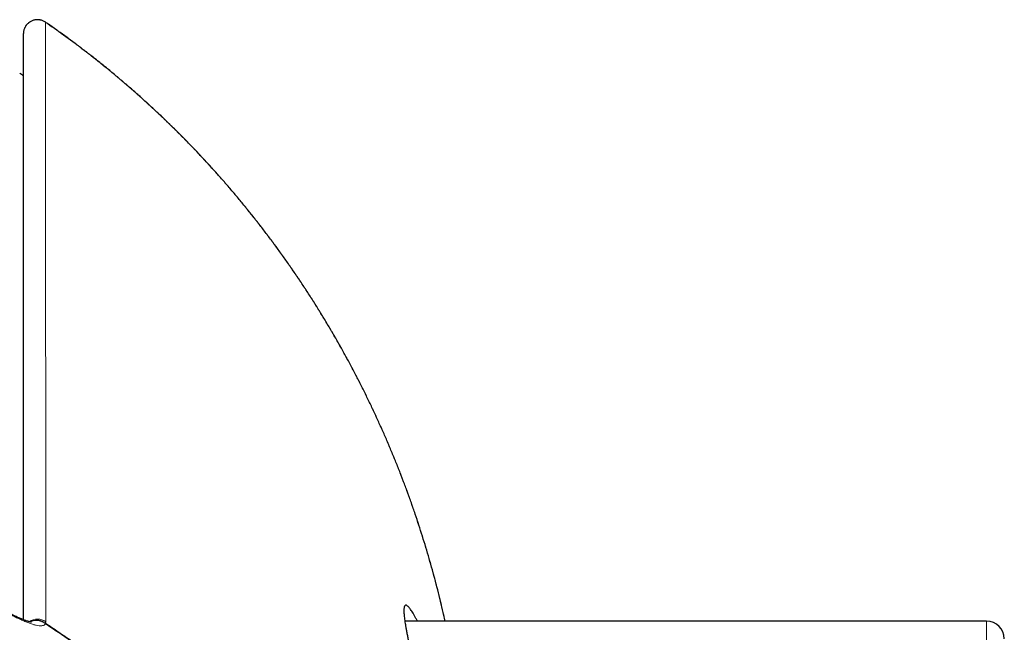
# Model space of a CAD drawing. Header units: millimetres. Extents: x 8 to 850, y 12 to 844.
# Tile 10 of 31: x 457 to 485, y 399 to 416. Entities that reach past the tile are written whole.
import ezdxf

# ---------------------------------------------------------------- set-up
doc = ezdxf.new("R2010")
doc.units = ezdxf.units.MM

msp = doc.modelspace()

# ---------------------------------------------------------------- linework, layer by layer
at = {"color": 8, "linetype": 'Continuous', "lineweight": 0}
for p, q in [((457.919, 416.11), (457.92, 416.112)), ((457.919, 399.111), (457.907, 399.137)), ((484.513, 378.288), (484.513, 399.188))]:
    msp.add_line(p, q, dxfattribs=at)
at = {"color": 7, "linetype": 'Continuous', "lineweight": 30}
for p, q in [((457.294, 415.782), (457.294, 399.229)), ((457.533, 399.193), (457.537, 399.194)), ((484.513, 399.188), (468.074, 399.188))]:
    msp.add_line(p, q, dxfattribs=at)
at = {"color": 8, "linetype": 'Continuous', "lineweight": 0}
for centre, radius, start, end in [((457.694, 398.842), 0.404, 54.152, 124.931), ((457.658, 398.804), 0.403, 49.7217, 115.3657), ((457.669, 398.822), 0.395, 52.8306, 109.4691)]:
    msp.add_arc(centre, radius, start, end, dxfattribs=at)
at = {"color": 7, "linetype": 'Continuous', "lineweight": 30}
msp.add_arc((484.513, 398.688), 0.5, 360, 90, dxfattribs=at)
msp.add_ellipse((441.993, 394.071), major_axis=(0, 25.702), ratio=0.989043, start_param=5.637288, end_param=5.642364, dxfattribs=at)
for points, knots in [([(457.92, 416.112), (457.913, 416.117), (457.895, 416.129), (457.864, 416.145), (457.828, 416.16), (457.79, 416.172), (457.752, 416.179), (457.713, 416.183), (457.674, 416.183), (457.635, 416.179), (457.597, 416.172), (457.559, 416.16), (457.523, 416.145), (457.489, 416.127), (457.456, 416.105), (457.426, 416.08), (457.398, 416.053), (457.373, 416.023), (457.351, 415.99), (457.332, 415.956), (457.317, 415.92), (457.306, 415.882), (457.298, 415.844), (457.294, 415.812), (457.294, 415.794), (457.294, 415.788)], [0, 0, 0, 0, 0.030166, 0.07484, 0.120227, 0.166305, 0.211178, 0.256063, 0.301809, 0.347394, 0.391867, 0.437169, 0.483083, 0.527723, 0.572627, 0.618387, 0.663718, 0.708295, 0.753759, 0.799662, 0.844341, 0.889536, 0.935544, 0.980785, 1, 1, 1, 1]), ([(469.212, 399.188), (469.201, 399.242), (469.165, 399.403), (469.102, 399.671), (469.023, 399.993), (468.94, 400.315), (468.853, 400.635), (468.763, 400.954), (468.669, 401.272), (468.572, 401.588), (468.471, 401.902), (468.367, 402.215), (468.259, 402.527), (468.147, 402.837), (468.032, 403.145), (467.914, 403.451), (467.792, 403.757), (467.666, 404.061), (467.537, 404.364), (467.404, 404.665), (467.268, 404.963), (467.129, 405.26), (466.987, 405.555), (466.84, 405.849), (466.691, 406.141), (466.538, 406.431), (466.381, 406.719), (466.222, 407.005), (466.059, 407.289), (465.894, 407.571), (465.724, 407.85), (465.552, 408.128), (465.377, 408.404), (465.198, 408.677), (465.016, 408.949), (464.83, 409.218), (464.642, 409.486), (464.45, 409.752), (464.255, 410.015), (464.058, 410.275), (463.858, 410.532), (463.654, 410.787), (463.449, 411.04), (463.24, 411.289), (463.028, 411.537), (462.814, 411.781), (462.597, 412.022), (462.378, 412.26), (462.157, 412.495), (461.932, 412.728), (461.705, 412.958), (461.475, 413.185), (461.243, 413.409), (461.009, 413.63), (460.771, 413.849), (460.531, 414.065), (460.289, 414.278), (460.044, 414.488), (459.797, 414.695), (459.548, 414.898), (459.296, 415.099), (459.043, 415.296), (458.787, 415.49), (458.529, 415.681), (458.269, 415.868), (458.066, 416.012), (457.949, 416.092), (457.92, 416.112)], [0, 0, 0, 0, 0.007858, 0.023777, 0.03971, 0.055658, 0.071608, 0.087512, 0.103396, 0.119263, 0.135118, 0.150964, 0.166803, 0.182642, 0.198411, 0.214162, 0.229951, 0.245761, 0.261576, 0.277371, 0.293129, 0.308831, 0.324528, 0.340324, 0.356095, 0.371845, 0.387576, 0.403292, 0.418996, 0.434691, 0.45038, 0.466066, 0.481753, 0.497443, 0.513139, 0.528845, 0.544562, 0.560296, 0.576007, 0.591688, 0.607351, 0.622998, 0.638634, 0.654262, 0.669885, 0.685504, 0.701035, 0.716558, 0.732089, 0.747622, 0.763147, 0.778656, 0.794142, 0.809599, 0.825075, 0.840613, 0.856122, 0.871605, 0.887066, 0.902508, 0.917935, 0.933349, 0.948754, 0.964153, 0.97955, 0.994948, 1, 1, 1, 1]), ([(457.526, 399.161), (457.526, 399.161), (457.526, 399.161), (457.524, 399.161), (457.519, 399.161), (457.509, 399.162), (457.496, 399.164), (457.479, 399.168), (457.459, 399.173), (457.434, 399.179), (457.407, 399.187), (457.378, 399.197), (457.345, 399.209), (457.307, 399.223), (457.264, 399.24), (457.218, 399.26), (457.168, 399.281), (457.115, 399.305), (457.059, 399.332), (456.999, 399.361), (456.936, 399.393), (456.871, 399.427), (456.802, 399.463), (456.731, 399.501), (456.66, 399.54), (456.587, 399.581), (456.513, 399.623), (456.443, 399.664), (456.397, 399.691), (456.378, 399.702)], [0, 0, 0, 0, 0.001727, 0.027693, 0.054555, 0.082445, 0.111453, 0.141626, 0.17297, 0.205459, 0.239035, 0.269745, 0.302157, 0.339126, 0.377271, 0.416646, 0.457229, 0.498994, 0.541907, 0.58593, 0.631015, 0.677104, 0.724128, 0.772004, 0.820351, 0.866786, 0.912892, 0.964114, 1, 1, 1, 1]), ([(468.428, 399.188), (468.422, 399.2), (468.401, 399.243), (468.368, 399.306), (468.328, 399.379), (468.29, 399.441), (468.255, 399.495), (468.222, 399.541), (468.192, 399.578), (468.164, 399.606), (468.139, 399.626), (468.117, 399.637), (468.097, 399.639), (468.081, 399.633), (468.068, 399.617), (468.057, 399.592), (468.051, 399.559), (468.047, 399.518), (468.046, 399.471), (468.048, 399.416), (468.053, 399.353), (468.061, 399.283), (468.071, 399.205), (468.084, 399.119), (468.1, 399.025), (468.119, 398.923), (468.14, 398.814), (468.163, 398.697), (468.189, 398.574), (468.216, 398.445), (468.246, 398.312), (468.277, 398.171), (468.31, 398.024), (468.345, 397.87), (468.382, 397.709), (468.42, 397.542), (468.459, 397.369), (468.5, 397.189), (468.542, 397.002), (468.584, 396.81), (468.632, 396.592), (468.685, 396.348), (468.744, 396.073), (468.802, 395.79), (468.86, 395.503), (468.916, 395.214), (468.971, 394.924), (469.025, 394.627), (469.077, 394.326), (469.127, 394.024), (469.173, 393.731), (469.216, 393.445), (469.256, 393.166), (469.294, 392.882), (469.33, 392.594), (469.365, 392.303), (469.397, 392.007), (469.427, 391.708), (469.455, 391.405), (469.48, 391.1), (469.502, 390.791), (469.522, 390.48), (469.539, 390.149), (469.554, 389.797), (469.565, 389.424), (469.571, 389.05), (469.572, 388.682), (469.569, 388.321), (469.562, 387.968), (469.55, 387.614), (469.534, 387.266), (469.516, 386.942), (469.5, 386.736), (469.494, 386.643)], [0, 0, 0, 0, 0.0056742, 0.0196832, 0.033704, 0.047372, 0.0610513, 0.0748126, 0.0885738, 0.1023828, 0.1161918, 0.1300937, 0.1439957, 0.1579486, 0.1719014, 0.1859013, 0.1999144, 0.2128536, 0.2257955, 0.2387347, 0.2517685, 0.2648049, 0.2778387, 0.2909743, 0.3041126, 0.3172483, 0.33048, 0.3437143, 0.3569461, 0.3697515, 0.3825593, 0.3953648, 0.4082544, 0.4211463, 0.434036, 0.4470144, 0.4599952, 0.4729737, 0.4860352, 0.4990991, 0.5121607, 0.5290919, 0.546023, 0.5630338, 0.5800445, 0.5960614, 0.6120784, 0.6281629, 0.6442474, 0.6597211, 0.6752102, 0.68896, 0.7027209, 0.7165625, 0.730404, 0.7442921, 0.7581802, 0.7721591, 0.786138, 0.8001669, 0.8141957, 0.8282705, 0.8423583, 0.8589583, 0.8755582, 0.8922466, 0.908935, 0.9246624, 0.9403898, 0.9561935, 0.9719972, 0.9872103, 1, 1, 1, 1]), ([(457.537, 399.194), (457.535, 399.193), (457.522, 399.189), (457.502, 399.18), (457.485, 399.171), (457.479, 399.168)], [0, 0, 0, 0, 0.090208, 0.676778, 1, 1, 1, 1])]:
    msp.add_open_spline(points, degree=3, knots=knots, dxfattribs=at)
at = {"color": 8, "linetype": 'Continuous', "lineweight": 0}
for points, knots in [([(457.294, 415.782), (457.295, 415.803), (457.297, 415.847), (457.313, 415.911), (457.34, 415.972), (457.377, 416.028), (457.423, 416.077), (457.476, 416.118), (457.535, 416.149), (457.599, 416.17), (457.664, 416.18), (457.732, 416.18), (457.798, 416.168), (457.861, 416.145), (457.9, 416.122), (457.919, 416.11)], [0, 0, 0, 0, 0.0745286, 0.1511595, 0.2300066, 0.3060335, 0.3842254, 0.4599229, 0.5377596, 0.6135443, 0.6914782, 0.7675963, 0.8458938, 0.9218645, 1, 1, 1, 1]), ([(457.93, 399.169), (457.93, 399.183), (457.93, 399.237), (457.93, 399.451), (457.929, 400.291), (457.927, 403.654), (457.924, 408.399), (457.921, 413.193), (457.919, 415.423), (457.919, 416.11)], [0, 0, 0, 0, 0.002424, 0.009521, 0.037907, 0.151455, 0.605647, 0.878358, 1, 1, 1, 1]), ([(457.919, 416.11), (458.09, 415.991), (458.438, 415.748), (458.952, 415.365), (459.384, 415.028), (459.732, 414.745), (460.001, 414.522), (460.266, 414.295), (460.535, 414.059), (460.807, 413.814), (461.082, 413.56), (461.353, 413.302), (461.624, 413.036), (461.895, 412.764), (462.166, 412.484), (462.432, 412.2), (462.729, 411.874), (463.055, 411.505), (463.405, 411.092), (463.745, 410.674), (464.074, 410.253), (464.396, 409.825), (464.704, 409.398), (465, 408.971), (465.284, 408.546), (465.56, 408.115), (465.823, 407.687), (466.075, 407.262), (466.315, 406.839), (466.547, 406.412), (466.77, 405.986), (466.983, 405.561), (467.187, 405.137), (467.384, 404.709), (467.571, 404.284), (467.749, 403.863), (467.917, 403.445), (468.078, 403.025), (468.234, 402.598), (468.384, 402.165), (468.528, 401.726), (468.666, 401.285), (468.797, 400.837), (468.922, 400.384), (469.041, 399.924), (469.137, 399.525), (469.191, 399.279), (469.211, 399.188)], [0, 0, 0, 0, 0.030057, 0.061152, 0.092264, 0.109024, 0.125784, 0.142555, 0.159326, 0.177298, 0.195269, 0.213254, 0.231238, 0.249916, 0.268594, 0.287287, 0.30598, 0.332115, 0.35826, 0.383933, 0.409607, 0.435318, 0.461029, 0.485555, 0.510081, 0.53464, 0.559199, 0.582511, 0.605824, 0.629164, 0.652504, 0.675101, 0.697698, 0.72032, 0.742942, 0.764545, 0.786149, 0.807774, 0.8294, 0.851574, 0.873747, 0.895945, 0.918142, 0.940944, 0.963746, 0.986573, 1, 1, 1, 1]), ([(456.402, 399.668), (456.434, 399.65), (456.497, 399.613), (456.59, 399.56), (456.683, 399.508), (456.791, 399.448), (456.904, 399.387), (457.023, 399.326), (457.137, 399.27), (457.251, 399.217), (457.366, 399.167), (457.474, 399.125), (457.573, 399.093), (457.662, 399.07), (457.727, 399.06), (457.773, 399.057), (457.806, 399.058), (457.835, 399.062), (457.866, 399.07), (457.896, 399.085), (457.911, 399.103), (457.919, 399.111)], [0, 0, 0, 0, 0.044021, 0.088041, 0.132337, 0.176632, 0.244522, 0.30137, 0.358418, 0.42409, 0.490132, 0.557457, 0.625291, 0.690606, 0.75648, 0.790367, 0.824253, 0.858488, 0.892723, 0.946361, 1, 1, 1, 1]), ([(457.907, 399.137), (457.914, 399.14), (457.927, 399.147), (457.929, 399.162), (457.93, 399.169)], [0, 0, 0, 0, 0.49814, 1, 1, 1, 1]), ([(468.893, 379.63), (468.893, 379.631), (468.893, 379.694), (468.891, 379.816), (468.887, 380.064), (468.877, 380.375), (468.859, 380.754), (468.831, 381.181), (468.791, 381.656), (468.734, 382.171), (468.666, 382.684), (468.587, 383.189), (468.496, 383.691), (468.395, 384.188), (468.283, 384.682), (468.16, 385.171), (468.026, 385.656), (467.882, 386.137), (467.728, 386.614), (467.554, 387.114), (467.358, 387.638), (467.138, 388.185), (466.902, 388.73), (466.653, 389.268), (466.39, 389.799), (466.115, 390.321), (465.826, 390.839), (465.523, 391.352), (465.205, 391.858), (464.874, 392.357), (464.53, 392.849), (464.174, 393.331), (463.806, 393.804), (463.429, 394.265), (463.041, 394.715), (462.648, 395.15), (462.247, 395.573), (461.843, 395.979), (461.433, 396.373), (461.02, 396.753), (460.61, 397.113), (460.208, 397.45), (459.814, 397.769), (459.425, 398.07), (459.038, 398.359), (458.66, 398.629), (458.284, 398.889), (458.033, 399.054), (457.907, 399.137)], [0, 0, 0, 0, 0.000194, 0.008575, 0.016957, 0.034264, 0.051574, 0.069428, 0.093541, 0.117662, 0.141382, 0.165109, 0.188445, 0.211787, 0.234844, 0.257907, 0.280632, 0.303364, 0.325808, 0.34826, 0.374289, 0.400329, 0.426381, 0.452449, 0.477889, 0.503339, 0.528783, 0.554239, 0.579628, 0.605028, 0.630237, 0.655458, 0.680331, 0.705216, 0.729559, 0.753913, 0.777451, 0.801, 0.823634, 0.846279, 0.868501, 0.88895, 0.908738, 0.928533, 0.946917, 0.965307, 0.982651, 1, 1, 1, 1]), ([(457.919, 399.111), (458.042, 399.03), (458.293, 398.865), (458.664, 398.609), (459.043, 398.338), (459.426, 398.053), (459.822, 397.747), (460.218, 397.427), (460.564, 397.136), (460.853, 396.884), (461.116, 396.65), (461.401, 396.388), (461.705, 396.099), (462.003, 395.805), (462.295, 395.508), (462.581, 395.207), (462.861, 394.903), (463.134, 394.594), (463.402, 394.282), (463.707, 393.914), (464.046, 393.486), (464.375, 393.049), (464.654, 392.661), (464.888, 392.323), (465.117, 391.98), (465.341, 391.631), (465.559, 391.278), (465.773, 390.919), (465.98, 390.555), (466.181, 390.186), (466.36, 389.845), (466.517, 389.533), (466.696, 389.165), (466.907, 388.709), (467.142, 388.164), (467.363, 387.617), (467.535, 387.155), (467.667, 386.78), (467.776, 386.458), (467.889, 386.102), (468.007, 385.712), (468.117, 385.318), (468.221, 384.921), (468.317, 384.521), (468.407, 384.12), (468.488, 383.719), (468.562, 383.316), (468.64, 382.847), (468.716, 382.314), (468.784, 381.716), (468.829, 381.194), (468.858, 380.747), (468.876, 380.376), (468.888, 380.003), (468.891, 379.754), (468.892, 379.629), (468.892, 379.629)], [0, 0, 0, 0, 0.01703, 0.034687, 0.052343, 0.07154, 0.090737, 0.111316, 0.131894, 0.1446, 0.157306, 0.174257, 0.19121, 0.208162, 0.225125, 0.24209, 0.259053, 0.276046, 0.293039, 0.310032, 0.335681, 0.361331, 0.37868, 0.39603, 0.41338, 0.431104, 0.44883, 0.466555, 0.484637, 0.502721, 0.520803, 0.534481, 0.548158, 0.574205, 0.600252, 0.626323, 0.652395, 0.666035, 0.679675, 0.698081, 0.716488, 0.734894, 0.753671, 0.772448, 0.791225, 0.810079, 0.828933, 0.847787, 0.875707, 0.903626, 0.931306, 0.948476, 0.965646, 0.982822, 0.999998, 1, 1, 1, 1])]:
    msp.add_open_spline(points, degree=3, knots=knots, dxfattribs=at)

doc.saveas('drawing.dxf')
